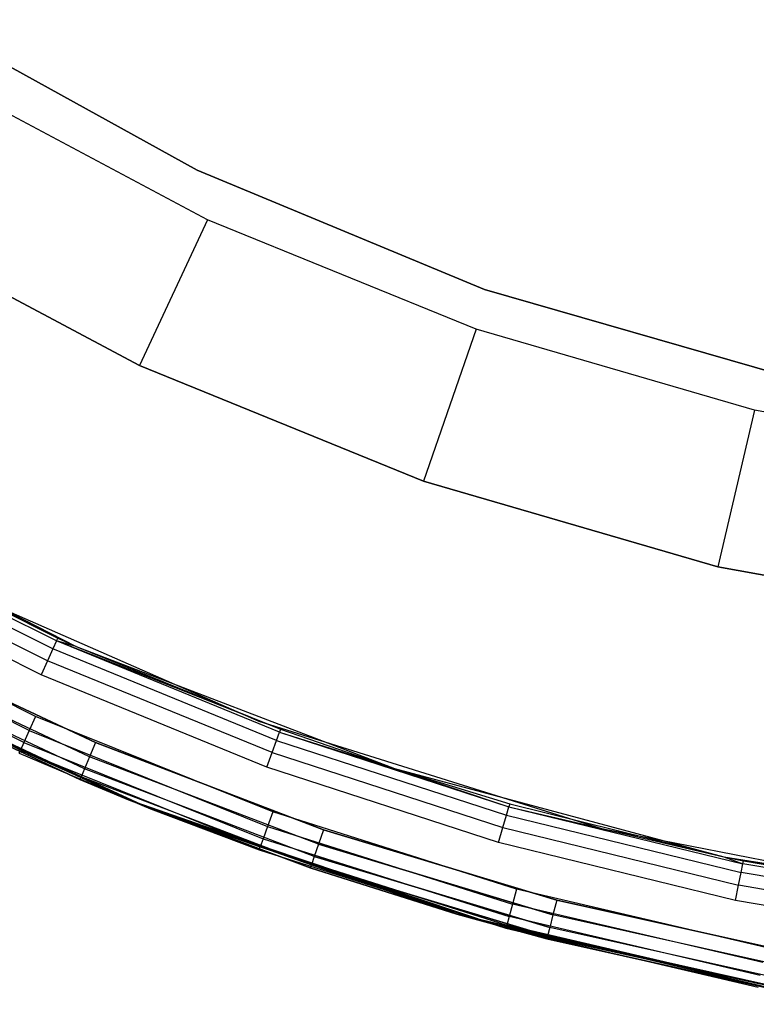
# Model space of a CAD drawing. Extents: x -4.43 to 3.97, y -4.36 to 4.03.
# Tile 3 of 32: x -1.95 to -1.04, y -4.31 to -3.09. Entities that reach past the tile are written whole.
import ezdxf

# ---------------------------------------------------------------- set-up
doc = ezdxf.new("R2010")
doc.units = 0
doc.header["$LTSCALE"] = 2.54
doc.layers.get('0').update_dxf_attribs({"color": 13, "linetype": 'CONTINUOUS'})

# ---------------------------------------------------------------- blocks, each defined once
blk = doc.blocks.new('Z_O_ENIE_CRES_STL_1')
at = {"color": 0}
for p, q in [((3.7754, -3.1083, -5.8), (3.4368, -2.9212, -5.8)), ((3.4368, -2.9212, -6.5), (3.7754, -3.1083, -6.5)), ((3.4368, -2.9212, -6.5), (3.7754, -3.1083, -6.5)), ((3.7754, -3.1083, -5.8), (3.4368, -2.9212, -5.8)), ((3.7886, -3.17, -7.6939), (3.4705, -3.0006, -7.6939)), ((3.7886, -3.17, -7.6939), (3.4705, -3.0006, -7.6939)), ((4.1329, -3.2564, -5.8), (3.7754, -3.1083, -5.8)), ((3.7754, -3.1083, -6.5), (4.1329, -3.2564, -6.5)), ((3.7754, -3.1083, -6.5), (4.1329, -3.2564, -6.5)), ((3.7754, -3.1083, -6.5), (3.7754, -3.1083, -5.8)), ((4.1329, -3.2564, -5.8), (3.7754, -3.1083, -5.8)), ((3.7754, -3.1083, -6.5), (3.7754, -3.1083, -5.8)), ((3.3676, -3.1721, -7.4939), (3.7038, -3.3511, -7.4939)), ((3.7038, -3.3511, -5.8939), (3.3676, -3.1721, -5.8939)), ((3.7038, -3.3511, -5.8939), (3.3676, -3.1721, -5.8939)), ((3.3676, -3.1721, -7.4939), (3.7038, -3.3511, -7.4939)), ((3.7886, -3.17, -7.6939), (3.7038, -3.3511, -7.4939)), ((3.7886, -3.17, -7.6939), (3.7038, -3.3511, -7.4939)), ((4.1224, -3.3057, -7.6939), (3.7886, -3.17, -7.6939)), ((4.1224, -3.3057, -7.6939), (3.7886, -3.17, -7.6939)), ((4.5046, -3.3635, -5.8), (4.1329, -3.2564, -5.8)), ((4.1329, -3.2564, -6.5), (4.5046, -3.3635, -6.5)), ((4.1329, -3.2564, -6.5), (4.5046, -3.3635, -6.5)), ((4.1329, -3.2564, -6.5), (4.1329, -3.2564, -5.8)), ((4.5046, -3.3635, -5.8), (4.1329, -3.2564, -5.8)), ((4.1329, -3.2564, -6.5), (4.1329, -3.2564, -5.8)), ((4.1224, -3.3057, -7.6939), (4.0567, -3.4946, -7.4939)), ((4.1224, -3.3057, -7.6939), (4.0567, -3.4946, -7.4939)), ((4.4684, -3.4064, -7.6939), (4.1224, -3.3057, -7.6939)), ((4.4684, -3.4064, -7.6939), (4.1224, -3.3057, -7.6939)), ((3.7038, -3.3511, -7.4939), (3.7038, -3.3511, -5.8939)), ((3.7038, -3.3511, -7.4939), (4.0567, -3.4946, -7.4939)), ((4.0567, -3.4946, -5.8939), (3.7038, -3.3511, -5.8939)), ((3.7038, -3.3511, -7.4939), (3.7038, -3.3511, -5.8939)), ((4.0567, -3.4946, -5.8939), (3.7038, -3.3511, -5.8939)), ((3.7038, -3.3511, -7.4939), (4.0567, -3.4946, -7.4939)), ((4.4684, -3.4064, -7.6939), (4.4225, -3.6011, -7.4939)), ((4.4684, -3.4064, -7.6939), (4.4225, -3.6011, -7.4939)), ((4.8229, -3.471, -7.6939), (4.4684, -3.4064, -7.6939)), ((4.8229, -3.471, -7.6939), (4.4684, -3.4064, -7.6939)), ((4.0567, -3.4946, -7.4939), (4.0567, -3.4946, -5.8939)), ((4.0567, -3.4946, -7.4939), (4.4225, -3.6011, -7.4939)), ((4.4225, -3.6011, -5.8939), (4.0567, -3.4946, -5.8939)), ((4.0567, -3.4946, -7.4939), (4.0567, -3.4946, -5.8939)), ((4.4225, -3.6011, -5.8939), (4.0567, -3.4946, -5.8939)), ((4.0567, -3.4946, -7.4939), (4.4225, -3.6011, -7.4939)), ((3.2473, -3.5074, -8), (3.625, -3.6999, -8)), ((3.6023, -3.6896, -6.55), (3.2473, -3.5074, -8)), ((3.6023, -3.6896, -6.55), (3.2473, -3.5074, -8)), ((3.2473, -3.5074, -8), (3.625, -3.6999, -8)), ((3.6007, -3.6931, -6.5309), (3.3325, -3.5596, -6.5309)), ((3.6007, -3.6931, -6.5309), (3.3325, -3.5596, -6.5309)), ((3.3343, -3.5562, -6.55), (3.6023, -3.6896, -6.55)), ((3.3343, -3.5562, -6.55), (3.6023, -3.6896, -6.55)), ((3.5962, -3.703, -6.5146), (3.3273, -3.5691, -6.5146)), ((3.5962, -3.703, -6.5146), (3.3273, -3.5691, -6.5146)), ((3.5896, -3.7178, -6.5038), (3.3196, -3.5833, -6.5038)), ((3.5896, -3.7178, -6.5038), (3.3196, -3.5833, -6.5038)), ((3.5817, -3.7352, -6.5), (3.3104, -3.6001, -6.5)), ((3.5817, -3.7352, -6.5), (3.3104, -3.6001, -6.5)), ((4.4225, -3.6011, -7.4939), (4.4225, -3.6011, -5.8939)), ((4.4225, -3.6011, -7.4939), (4.7972, -3.6694, -7.4939)), ((4.7972, -3.6694, -5.8939), (4.4225, -3.6011, -5.8939)), ((4.4225, -3.6011, -7.4939), (4.4225, -3.6011, -5.8939)), ((4.7972, -3.6694, -5.8939), (4.4225, -3.6011, -5.8939)), ((4.4225, -3.6011, -7.4939), (4.7972, -3.6694, -7.4939)), ((3.4436, -3.6136, -5.8), (3.8522, -3.7929, -5.8)), ((3.4436, -3.6136, -0.15), (3.8522, -3.7929, -0.15)), ((3.4436, -3.6136, -5.8), (3.8522, -3.7929, -5.8)), ((3.4436, -3.6136, -0.15), (3.8522, -3.7929, -0.15)), ((3.5747, -3.7869, -5.8), (3.2898, -3.6458, -5.8)), ((3.5747, -3.7869, -5.8), (3.2898, -3.6458, -5.8)), ((3.5669, -3.8043, -5.7962), (3.2806, -3.6626, -5.7962)), ((3.5669, -3.8043, -5.7962), (3.2806, -3.6626, -5.7962)), ((3.5602, -3.8192, -5.7854), (3.2729, -3.6769, -5.7854)), ((3.5602, -3.8192, -5.7854), (3.2729, -3.6769, -5.7854)), ((3.5558, -3.829, -5.7691), (3.2677, -3.6864, -5.7691)), ((3.5558, -3.829, -5.7691), (3.2677, -3.6864, -5.7691)), ((3.3748, -3.6908, -6.5), (3.6492, -3.8194, -6.5)), ((3.6492, -3.8194, -8), (3.3748, -3.6908, -8)), ((3.3748, -3.6908, -6.5), (3.6492, -3.8194, -6.5)), ((3.6492, -3.8194, -8), (3.3748, -3.6908, -8)), ((3.6007, -3.6931, -6.5309), (3.5962, -3.703, -6.5146)), ((3.6007, -3.6931, -6.5309), (3.5962, -3.703, -6.5146)), ((3.6007, -3.6931, -6.5309), (3.6023, -3.6896, -6.55)), ((3.6007, -3.6931, -6.5309), (3.6023, -3.6896, -6.55)), ((3.878, -3.8065, -6.5309), (3.6007, -3.6931, -6.5309)), ((3.8793, -3.8029, -6.55), (3.6007, -3.6931, -6.5309)), ((3.878, -3.8065, -6.5309), (3.6007, -3.6931, -6.5309)), ((3.8793, -3.8029, -6.55), (3.6007, -3.6931, -6.5309)), ((3.625, -3.6999, -6.55), (3.6007, -3.6931, -6.5309)), ((3.625, -3.6999, -6.55), (3.6007, -3.6931, -6.5309)), ((3.6023, -3.6896, -6.55), (3.625, -3.6999, -8)), ((3.6023, -3.6896, -6.55), (3.625, -3.6999, -8)), ((3.6023, -3.6896, -6.55), (3.625, -3.6999, -6.55)), ((3.6023, -3.6896, -6.55), (3.625, -3.6999, -6.55)), ((3.5962, -3.703, -6.5146), (3.5896, -3.7178, -6.5038)), ((3.5962, -3.703, -6.5146), (3.5896, -3.7178, -6.5038)), ((3.8743, -3.8167, -6.5146), (3.5962, -3.703, -6.5146)), ((3.8743, -3.8167, -6.5146), (3.5962, -3.703, -6.5146)), ((3.625, -3.6999, -8), (4.0208, -3.8518, -8)), ((3.625, -3.6999, -8), (3.8793, -3.8029, -6.55)), ((3.625, -3.6999, -8), (4.0208, -3.8518, -8)), ((3.625, -3.6999, -6.55), (3.625, -3.6999, -8)), ((3.625, -3.6999, -6.55), (3.625, -3.6999, -8)), ((3.625, -3.6999, -6.55), (3.8793, -3.8029, -6.55)), ((3.625, -3.6999, -8), (3.8793, -3.8029, -6.55)), ((3.625, -3.6999, -6.55), (3.8793, -3.8029, -6.55)), ((3.6901, -3.8906, -5.8), (3.2984, -3.7073, -5.8)), ((3.2984, -3.7073, -6.5), (3.6901, -3.8906, -6.5)), ((3.6901, -3.8906, -5.8), (3.2984, -3.7073, -5.8)), ((3.2984, -3.7073, -6.5), (3.6901, -3.8906, -6.5)), ((3.7177, -3.9017), (3.305, -3.7108)), ((3.7177, -3.9017), (3.305, -3.7108)), ((3.6418, -3.837, -6.5038), (3.366, -3.7078, -6.5038)), ((3.6418, -3.837, -6.5038), (3.366, -3.7078, -6.5038)), ((3.6418, -3.837, -7.9962), (3.366, -3.7078, -7.9962)), ((3.6418, -3.837, -7.9962), (3.366, -3.7078, -7.9962)), ((3.5896, -3.7178, -6.5038), (3.5817, -3.7352, -6.5)), ((3.5896, -3.7178, -6.5038), (3.5817, -3.7352, -6.5)), ((3.8687, -3.8319, -6.5038), (3.5896, -3.7178, -6.5038)), ((3.8687, -3.8319, -6.5038), (3.5896, -3.7178, -6.5038)), ((3.6354, -3.852, -6.5146), (3.3586, -3.7222, -6.5146)), ((3.6354, -3.852, -6.5146), (3.3586, -3.7222, -6.5146)), ((3.6354, -3.852, -7.9854), (3.3586, -3.7222, -7.9854)), ((3.6354, -3.852, -7.9854), (3.3586, -3.7222, -7.9854)), ((3.6297, -3.8655, -6.55), (3.3519, -3.7352, -6.55)), ((3.3519, -3.7352, -7.95), (3.6297, -3.8655, -7.95)), ((3.6297, -3.8655, -6.55), (3.3519, -3.7352, -6.55)), ((3.3519, -3.7352, -7.95), (3.6297, -3.8655, -7.95)), ((3.6312, -3.862, -6.5309), (3.3536, -3.7319, -6.5309)), ((3.6312, -3.862, -6.5309), (3.3536, -3.7319, -6.5309)), ((3.6312, -3.862, -7.9691), (3.3536, -3.7319, -7.9691)), ((3.6312, -3.862, -7.9691), (3.3536, -3.7319, -7.9691)), ((3.8621, -3.8499, -6.5), (3.5817, -3.7352, -6.5)), ((3.8621, -3.8499, -6.5), (3.5817, -3.7352, -6.5)), ((3.5747, -3.7869, -5.8), (3.5669, -3.8043, -5.7962)), ((3.5747, -3.7869, -5.8), (3.5669, -3.8043, -5.7962)), ((3.8696, -3.9057, -5.8), (3.5747, -3.7869, -5.8)), ((3.8696, -3.9057, -5.8), (3.5747, -3.7869, -5.8)), ((3.5669, -3.8043, -5.7962), (3.5602, -3.8192, -5.7854)), ((3.5669, -3.8043, -5.7962), (3.5602, -3.8192, -5.7854)), ((3.5669, -3.8043, -5.7962), (3.8631, -3.9237, -5.7962)), ((3.5669, -3.8043, -5.7962), (3.8631, -3.9237, -5.7962)), ((3.8522, -3.7929, -5.8), (4.2781, -3.9261, -5.8)), ((3.8522, -3.7929, -0.15), (3.8522, -3.7929, -5.8)), ((3.8522, -3.7929, -0.15), (3.8522, -3.7929, -5.8)), ((3.8522, -3.7929, -0.15), (4.2781, -3.9261, -0.15)), ((3.8522, -3.7929, -5.8), (4.2781, -3.9261, -5.8)), ((3.8522, -3.7929, -0.15), (4.2781, -3.9261, -0.15)), ((3.8793, -3.8029, -6.55), (3.878, -3.8065, -6.5309)), ((3.8793, -3.8029, -6.55), (3.878, -3.8065, -6.5309)), ((3.8793, -3.8029, -6.55), (4.0208, -3.8518, -8)), ((3.8793, -3.8029, -6.55), (4.0208, -3.8518, -8)), ((3.8793, -3.8029, -6.55), (4.0208, -3.8518, -6.55)), ((3.8793, -3.8029, -6.55), (4.0208, -3.8518, -6.55)), ((3.8687, -3.8319, -6.5038), (3.8743, -3.8167, -6.5146)), ((3.8687, -3.8319, -6.5038), (3.8743, -3.8167, -6.5146)), ((3.8743, -3.8167, -6.5146), (3.878, -3.8065, -6.5309)), ((3.8743, -3.8167, -6.5146), (3.878, -3.8065, -6.5309)), ((3.8743, -3.8167, -6.5146), (4.16, -3.9095, -6.5146)), ((3.8743, -3.8167, -6.5146), (4.16, -3.9095, -6.5146)), ((3.878, -3.8065, -6.5309), (4.0208, -3.8518, -6.55)), ((3.878, -3.8065, -6.5309), (4.0208, -3.8518, -6.55)), ((3.878, -3.8065, -6.5309), (4.1629, -3.8991, -6.5309)), ((3.878, -3.8065, -6.5309), (4.1629, -3.8991, -6.5309)), ((3.5542, -3.8325, -5.75), (3.5558, -3.829, -5.7691)), ((3.5542, -3.8325, -5.75), (3.5558, -3.829, -5.7691)), ((3.5602, -3.8192, -5.7854), (3.5558, -3.829, -5.7691)), ((3.5602, -3.8192, -5.7854), (3.5558, -3.829, -5.7691)), ((3.5558, -3.829, -5.7691), (3.7177, -3.9017, -5.75)), ((3.5558, -3.829, -5.7691), (3.7177, -3.9017, -5.75)), ((3.5558, -3.829, -5.7691), (3.8539, -3.9492, -5.7691)), ((3.5558, -3.829, -5.7691), (3.8539, -3.9492, -5.7691)), ((3.5602, -3.8192, -5.7854), (3.8576, -3.939, -5.7854)), ((3.5602, -3.8192, -5.7854), (3.8576, -3.939, -5.7854)), ((3.6492, -3.8194, -6.5), (3.6418, -3.837, -6.5038)), ((3.6492, -3.8194, -6.5), (3.6418, -3.837, -6.5038)), ((3.6492, -3.8194, -8), (3.6418, -3.837, -7.9962)), ((3.6492, -3.8194, -8), (3.6418, -3.837, -7.9962)), ((3.6492, -3.8194, -6.5), (3.9324, -3.9277, -6.5)), ((3.9324, -3.9277, -8), (3.6492, -3.8194, -8)), ((3.6492, -3.8194, -6.5), (3.9324, -3.9277, -6.5)), ((3.9324, -3.9277, -8), (3.6492, -3.8194, -8)), ((3.5542, -3.8325, -5.75), (3.7177, -3.9017)), ((3.5542, -3.8325, -5.75), (3.7177, -3.9017)), ((3.5542, -3.8325, -5.75), (3.7177, -3.9017, -5.75)), ((3.5542, -3.8325, -5.75), (3.7177, -3.9017, -5.75)), ((3.6418, -3.837, -6.5038), (3.6354, -3.852, -6.5146)), ((3.6418, -3.837, -6.5038), (3.6354, -3.852, -6.5146)), ((3.6418, -3.837, -7.9962), (3.6354, -3.852, -7.9854)), ((3.6418, -3.837, -7.9962), (3.6354, -3.852, -7.9854)), ((3.9262, -3.9458, -6.5038), (3.6418, -3.837, -6.5038)), ((3.9262, -3.9458, -6.5038), (3.6418, -3.837, -6.5038)), ((3.9262, -3.9458, -7.9962), (3.6418, -3.837, -7.9962)), ((3.9262, -3.9458, -7.9962), (3.6418, -3.837, -7.9962)), ((3.8621, -3.8499, -6.5), (3.8687, -3.8319, -6.5038)), ((3.8621, -3.8499, -6.5), (3.8687, -3.8319, -6.5038)), ((3.8687, -3.8319, -6.5038), (4.1555, -3.9251, -6.5038)), ((3.8687, -3.8319, -6.5038), (4.1555, -3.9251, -6.5038)), ((3.6354, -3.852, -6.5146), (3.6312, -3.862, -6.5309)), ((3.6354, -3.852, -6.5146), (3.6312, -3.862, -6.5309)), ((3.6354, -3.852, -7.9854), (3.6312, -3.862, -7.9691)), ((3.6354, -3.852, -7.9854), (3.6312, -3.862, -7.9691)), ((3.921, -3.9612, -6.5146), (3.6354, -3.852, -6.5146)), ((3.921, -3.9612, -6.5146), (3.6354, -3.852, -6.5146)), ((3.921, -3.9612, -7.9854), (3.6354, -3.852, -7.9854)), ((3.921, -3.9612, -7.9854), (3.6354, -3.852, -7.9854)), ((4.1503, -3.9435, -6.5), (3.8621, -3.8499, -6.5)), ((4.1503, -3.9435, -6.5), (3.8621, -3.8499, -6.5)), ((4.0208, -3.8518, -8), (4.4303, -3.9615, -8)), ((4.0208, -3.8518, -8), (4.164, -3.8954, -6.55)), ((4.0208, -3.8518, -8), (4.4303, -3.9615, -8)), ((4.0208, -3.8518, -6.55), (4.0208, -3.8518, -8)), ((4.0208, -3.8518, -6.55), (4.0208, -3.8518, -8)), ((4.0208, -3.8518, -6.55), (4.164, -3.8954, -6.55)), ((4.0208, -3.8518, -8), (4.164, -3.8954, -6.55)), ((4.0208, -3.8518, -6.55), (4.164, -3.8954, -6.55)), ((4.0208, -3.8518, -6.55), (4.1629, -3.8991, -6.5309)), ((4.0208, -3.8518, -6.55), (4.1629, -3.8991, -6.5309)), ((3.6297, -3.8655, -6.55), (3.6312, -3.862, -6.5309)), ((3.6297, -3.8655, -6.55), (3.6312, -3.862, -6.5309)), ((3.6297, -3.8655, -7.95), (3.6312, -3.862, -7.9691)), ((3.6297, -3.8655, -7.95), (3.6312, -3.862, -7.9691)), ((3.6901, -3.8906, -6.55), (3.6297, -3.8655, -6.55)), ((3.6297, -3.8655, -6.55), (3.6297, -3.8655, -7.95)), ((3.6297, -3.8655, -7.95), (3.6901, -3.8906, -7.95)), ((3.6297, -3.8655, -6.55), (3.6297, -3.8655, -7.95)), ((3.6901, -3.8906, -6.55), (3.6297, -3.8655, -6.55)), ((3.6297, -3.8655, -7.95), (3.6901, -3.8906, -7.95)), ((3.6901, -3.8906, -6.55), (3.6312, -3.862, -6.5309)), ((3.6901, -3.8906, -6.55), (3.6312, -3.862, -6.5309)), ((3.9175, -3.9714, -6.5309), (3.6312, -3.862, -6.5309)), ((3.9175, -3.9714, -6.5309), (3.6312, -3.862, -6.5309)), ((3.6312, -3.862, -7.9691), (3.6901, -3.8906, -7.95)), ((3.9175, -3.9714, -7.9691), (3.6312, -3.862, -7.9691)), ((3.9175, -3.9714, -7.9691), (3.6312, -3.862, -7.9691)), ((3.6312, -3.862, -7.9691), (3.6901, -3.8906, -7.95)), ((4.0985, -4.0326, -5.8), (3.6901, -3.8906, -5.8)), ((3.6901, -3.8906, -5.8), (3.6901, -3.8906, -6.5)), ((3.6901, -3.8906, -6.5), (4.0985, -4.0326, -6.5)), ((3.6901, -3.8906, -5.8), (3.6901, -3.8906, -6.5)), ((4.0985, -4.0326, -5.8), (3.6901, -3.8906, -5.8)), ((3.6901, -3.8906, -6.5), (4.0985, -4.0326, -6.5)), ((3.9162, -3.975, -6.55), (3.6901, -3.8906, -6.55)), ((3.6901, -3.8906, -6.55), (3.6901, -3.8906, -7.95)), ((3.6901, -3.8906, -7.95), (3.9162, -3.975, -7.95)), ((3.6901, -3.8906, -6.55), (3.6901, -3.8906, -7.95)), ((3.6901, -3.8906, -6.55), (3.9175, -3.9714, -6.5309)), ((3.6901, -3.8906, -6.55), (3.9175, -3.9714, -6.5309)), ((3.9162, -3.975, -6.55), (3.6901, -3.8906, -6.55)), ((3.9175, -3.9714, -7.9691), (3.6901, -3.8906, -7.95)), ((3.9175, -3.9714, -7.9691), (3.6901, -3.8906, -7.95)), ((3.6901, -3.8906, -7.95), (3.9162, -3.975, -7.95)), ((3.7177, -3.9017), (3.8527, -3.9528, -5.75)), ((4.1487, -4.0469), (3.7177, -3.9017)), ((3.7177, -3.9017, -5.75), (3.7177, -3.9017)), ((3.7177, -3.9017, -5.75), (3.7177, -3.9017)), ((3.7177, -3.9017, -5.75), (3.8527, -3.9528, -5.75)), ((3.7177, -3.9017), (3.8527, -3.9528, -5.75)), ((4.1487, -4.0469), (3.7177, -3.9017)), ((3.7177, -3.9017, -5.75), (3.8527, -3.9528, -5.75)), ((3.7177, -3.9017, -5.75), (3.8539, -3.9492, -5.7691)), ((3.7177, -3.9017, -5.75), (3.8539, -3.9492, -5.7691)), ((4.16, -3.9095, -6.5146), (4.1629, -3.8991, -6.5309)), ((4.16, -3.9095, -6.5146), (4.1629, -3.8991, -6.5309)), ((4.164, -3.8954, -6.55), (4.1629, -3.8991, -6.5309)), ((4.164, -3.8954, -6.55), (4.1629, -3.8991, -6.5309)), ((4.1629, -3.8991, -6.5309), (4.4303, -3.9615, -6.55)), ((4.1629, -3.8991, -6.5309), (4.4303, -3.9615, -6.55)), ((4.1629, -3.8991, -6.5309), (4.4539, -3.9703, -6.5309)), ((4.1629, -3.8991, -6.5309), (4.4539, -3.9703, -6.5309)), ((4.164, -3.8954, -6.55), (4.4303, -3.9615, -8)), ((4.164, -3.8954, -6.55), (4.4303, -3.9615, -8)), ((4.164, -3.8954, -6.55), (4.4303, -3.9615, -6.55)), ((4.164, -3.8954, -6.55), (4.4303, -3.9615, -6.55)), ((3.8696, -3.9057, -5.8), (3.8631, -3.9237, -5.7962)), ((3.8696, -3.9057, -5.8), (3.8631, -3.9237, -5.7962)), ((4.1726, -4.0017, -5.8), (3.8696, -3.9057, -5.8)), ((4.1726, -4.0017, -5.8), (3.8696, -3.9057, -5.8)), ((4.1555, -3.9251, -6.5038), (4.16, -3.9095, -6.5146)), ((4.1555, -3.9251, -6.5038), (4.16, -3.9095, -6.5146)), ((4.16, -3.9095, -6.5146), (4.4517, -3.981, -6.5146)), ((4.16, -3.9095, -6.5146), (4.4517, -3.981, -6.5146)), ((3.8631, -3.9237, -5.7962), (3.8576, -3.939, -5.7854)), ((3.8631, -3.9237, -5.7962), (3.8576, -3.939, -5.7854)), ((3.8631, -3.9237, -5.7962), (4.1676, -4.0201, -5.7962)), ((3.8631, -3.9237, -5.7962), (4.1676, -4.0201, -5.7962)), ((4.1503, -3.9435, -6.5), (4.1555, -3.9251, -6.5038)), ((4.1503, -3.9435, -6.5), (4.1555, -3.9251, -6.5038)), ((4.1555, -3.9251, -6.5038), (4.4485, -3.9968, -6.5038)), ((4.1555, -3.9251, -6.5038), (4.4485, -3.9968, -6.5038)), ((4.2781, -3.9261, -5.8), (4.716, -4.0116, -5.8)), ((4.2781, -3.9261, -0.15), (4.2781, -3.9261, -5.8)), ((4.2781, -3.9261, -0.15), (4.2781, -3.9261, -5.8)), ((4.2781, -3.9261, -0.15), (4.716, -4.0116, -0.15)), ((4.2781, -3.9261, -5.8), (4.716, -4.0116, -5.8)), ((4.2781, -3.9261, -0.15), (4.716, -4.0116, -0.15)), ((3.8576, -3.939, -5.7854), (3.8539, -3.9492, -5.7691)), ((3.8576, -3.939, -5.7854), (3.8539, -3.9492, -5.7691)), ((3.8576, -3.939, -5.7854), (4.1633, -4.0357, -5.7854)), ((3.8576, -3.939, -5.7854), (4.1633, -4.0357, -5.7854)), ((3.9324, -3.9277, -6.5), (3.9262, -3.9458, -6.5038)), ((3.9324, -3.9277, -6.5), (3.9262, -3.9458, -6.5038)), ((3.9324, -3.9277, -8), (3.9262, -3.9458, -7.9962)), ((3.9324, -3.9277, -8), (3.9262, -3.9458, -7.9962)), ((3.9324, -3.9277, -6.5), (4.2226, -4.0151, -6.5)), ((4.2226, -4.0151, -8), (3.9324, -3.9277, -8)), ((3.9324, -3.9277, -6.5), (4.2226, -4.0151, -6.5)), ((4.2226, -4.0151, -8), (3.9324, -3.9277, -8)), ((3.8527, -3.9528, -5.75), (3.8539, -3.9492, -5.7691)), ((3.8527, -3.9528, -5.75), (3.8539, -3.9492, -5.7691)), ((3.8539, -3.9492, -5.7691), (4.1487, -4.0469, -5.75)), ((3.8539, -3.9492, -5.7691), (4.1487, -4.0469, -5.75)), ((3.8539, -3.9492, -5.7691), (4.1604, -4.0462, -5.7691)), ((3.8539, -3.9492, -5.7691), (4.1604, -4.0462, -5.7691)), ((3.9262, -3.9458, -6.5038), (3.921, -3.9612, -6.5146)), ((3.9262, -3.9458, -6.5038), (3.921, -3.9612, -6.5146)), ((3.9262, -3.9458, -7.9962), (3.921, -3.9612, -7.9854)), ((3.9262, -3.9458, -7.9962), (3.921, -3.9612, -7.9854)), ((4.2178, -4.0336, -6.5038), (3.9262, -3.9458, -6.5038)), ((4.2178, -4.0336, -6.5038), (3.9262, -3.9458, -6.5038)), ((3.9262, -3.9458, -7.9962), (4.2178, -4.0336, -7.9962)), ((3.9262, -3.9458, -7.9962), (4.2178, -4.0336, -7.9962)), ((4.4446, -4.0156, -6.5), (4.1503, -3.9435, -6.5)), ((4.4446, -4.0156, -6.5), (4.1503, -3.9435, -6.5)), ((3.8527, -3.9528, -5.75), (4.1487, -4.0469)), ((3.8527, -3.9528, -5.75), (4.1487, -4.0469)), ((3.8527, -3.9528, -5.75), (4.1487, -4.0469, -5.75)), ((3.8527, -3.9528, -5.75), (4.1487, -4.0469, -5.75)), ((3.921, -3.9612, -6.5146), (3.9175, -3.9714, -6.5309)), ((3.921, -3.9612, -6.5146), (3.9175, -3.9714, -6.5309)), ((3.921, -3.9612, -7.9854), (3.9175, -3.9714, -7.9691)), ((3.921, -3.9612, -7.9854), (3.9175, -3.9714, -7.9691)), ((4.2137, -4.0493, -6.5146), (3.921, -3.9612, -6.5146)), ((4.2137, -4.0493, -6.5146), (3.921, -3.9612, -6.5146)), ((3.921, -3.9612, -7.9854), (4.2137, -4.0493, -7.9854)), ((3.921, -3.9612, -7.9854), (4.2137, -4.0493, -7.9854)), ((4.4303, -3.9615, -8), (4.849, -4.0278, -8)), ((4.4303, -3.9615, -8), (4.849, -4.0278, -8)), ((4.4303, -3.9615, -8), (4.7499, -4.0162, -6.55)), ((4.4303, -3.9615, -8), (4.7499, -4.0162, -6.55)), ((4.4303, -3.9615, -8), (4.4547, -3.9666, -6.55)), ((4.4303, -3.9615, -6.55), (4.4303, -3.9615, -8)), ((4.4303, -3.9615, -6.55), (4.4303, -3.9615, -8)), ((4.4303, -3.9615, -6.55), (4.4547, -3.9666, -6.55)), ((4.4303, -3.9615, -8), (4.4547, -3.9666, -6.55)), ((4.4303, -3.9615, -6.55), (4.4547, -3.9666, -6.55)), ((4.4303, -3.9615, -6.55), (4.4539, -3.9703, -6.5309)), ((4.4303, -3.9615, -6.55), (4.4539, -3.9703, -6.5309)), ((3.9162, -3.975, -6.55), (3.9175, -3.9714, -6.5309)), ((3.9162, -3.975, -6.55), (3.9175, -3.9714, -6.5309)), ((3.9162, -3.975, -7.95), (3.9175, -3.9714, -7.9691)), ((3.9162, -3.975, -7.95), (3.9175, -3.9714, -7.9691)), ((4.0985, -4.0326, -6.55), (3.9162, -3.975, -6.55)), ((3.9162, -3.975, -6.55), (3.9162, -3.975, -7.95)), ((3.9162, -3.975, -7.95), (4.0985, -4.0326, -7.95)), ((3.9162, -3.975, -6.55), (3.9162, -3.975, -7.95)), ((4.0985, -4.0326, -6.55), (3.9162, -3.975, -6.55)), ((3.9162, -3.975, -7.95), (4.0985, -4.0326, -7.95)), ((4.211, -4.0597, -6.5309), (3.9175, -3.9714, -6.5309)), ((3.9175, -3.9714, -6.5309), (4.0985, -4.0326, -6.55)), ((3.9175, -3.9714, -6.5309), (4.0985, -4.0326, -6.55)), ((4.211, -4.0597, -6.5309), (3.9175, -3.9714, -6.5309)), ((3.9175, -3.9714, -7.9691), (4.0985, -4.0326, -7.95)), ((3.9175, -3.9714, -7.9691), (4.0985, -4.0326, -7.95)), ((3.9175, -3.9714, -7.9691), (4.211, -4.0597, -7.9691)), ((3.9175, -3.9714, -7.9691), (4.211, -4.0597, -7.9691)), ((4.4517, -3.981, -6.5146), (4.4539, -3.9703, -6.5309)), ((4.4517, -3.981, -6.5146), (4.4539, -3.9703, -6.5309)), ((4.4539, -3.9703, -6.5309), (4.4547, -3.9666, -6.55)), ((4.4539, -3.9703, -6.5309), (4.4547, -3.9666, -6.55)), ((4.7494, -4.0199, -6.5309), (4.4539, -3.9703, -6.5309)), ((4.7494, -4.0199, -6.5309), (4.4539, -3.9703, -6.5309)), ((4.4547, -3.9666, -6.55), (4.7499, -4.0162, -6.55)), ((4.4547, -3.9666, -6.55), (4.7499, -4.0162, -6.55)), ((4.4485, -3.9968, -6.5038), (4.4517, -3.981, -6.5146)), ((4.4485, -3.9968, -6.5038), (4.4517, -3.981, -6.5146)), ((4.748, -4.0307, -6.5146), (4.4517, -3.981, -6.5146)), ((4.748, -4.0307, -6.5146), (4.4517, -3.981, -6.5146)), ((4.4446, -4.0156, -6.5), (4.4485, -3.9968, -6.5038)), ((4.4446, -4.0156, -6.5), (4.4485, -3.9968, -6.5038)), ((4.7459, -4.0468, -6.5038), (4.4485, -3.9968, -6.5038)), ((4.7459, -4.0468, -6.5038), (4.4485, -3.9968, -6.5038)), ((4.1726, -4.0017, -5.8), (4.1676, -4.0201, -5.7962)), ((4.1726, -4.0017, -5.8), (4.1676, -4.0201, -5.7962)), ((4.4822, -4.0741, -5.8), (4.1726, -4.0017, -5.8)), ((4.4822, -4.0741, -5.8), (4.1726, -4.0017, -5.8)), ((4.1676, -4.0201, -5.7962), (4.1633, -4.0357, -5.7854)), ((4.1676, -4.0201, -5.7962), (4.1633, -4.0357, -5.7854)), ((4.4786, -4.0929, -5.7962), (4.1676, -4.0201, -5.7962)), ((4.4786, -4.0929, -5.7962), (4.1676, -4.0201, -5.7962)), ((4.2226, -4.0151, -6.5), (4.2178, -4.0336, -6.5038)), ((4.2226, -4.0151, -6.5), (4.2178, -4.0336, -6.5038)), ((4.2226, -4.0151, -8), (4.2178, -4.0336, -7.9962)), ((4.2226, -4.0151, -8), (4.2178, -4.0336, -7.9962)), ((4.2226, -4.0151, -6.5), (4.5185, -4.081, -6.5)), ((4.5185, -4.081, -8), (4.2226, -4.0151, -8)), ((4.2226, -4.0151, -6.5), (4.5185, -4.081, -6.5)), ((4.5185, -4.081, -8), (4.2226, -4.0151, -8)), ((4.7434, -4.0657, -6.5), (4.4446, -4.0156, -6.5)), ((4.7434, -4.0657, -6.5), (4.4446, -4.0156, -6.5)), ((4.5193, -4.132, -5.8), (4.0985, -4.0326, -5.8)), ((4.0985, -4.0326, -5.8), (4.0985, -4.0326, -6.5)), ((4.0985, -4.0326, -6.5), (4.5193, -4.132, -6.5)), ((4.0985, -4.0326, -5.8), (4.0985, -4.0326, -6.5)), ((4.5193, -4.132, -5.8), (4.0985, -4.0326, -5.8)), ((4.0985, -4.0326, -6.5), (4.5193, -4.132, -6.5)), ((4.21, -4.0634, -6.55), (4.0985, -4.0326, -6.55)), ((4.0985, -4.0326, -6.55), (4.0985, -4.0326, -7.95)), ((4.0985, -4.0326, -7.95), (4.21, -4.0634, -7.95)), ((4.0985, -4.0326, -6.55), (4.0985, -4.0326, -7.95)), ((4.0985, -4.0326, -6.55), (4.211, -4.0597, -6.5309)), ((4.21, -4.0634, -6.55), (4.0985, -4.0326, -6.55)), ((4.0985, -4.0326, -6.55), (4.211, -4.0597, -6.5309)), ((4.0985, -4.0326, -7.95), (4.21, -4.0634, -7.95)), ((4.0985, -4.0326, -7.95), (4.211, -4.0597, -7.9691)), ((4.0985, -4.0326, -7.95), (4.211, -4.0597, -7.9691)), ((4.1633, -4.0357, -5.7854), (4.1604, -4.0462, -5.7691)), ((4.1633, -4.0357, -5.7854), (4.1604, -4.0462, -5.7691)), ((4.4755, -4.1088, -5.7854), (4.1633, -4.0357, -5.7854)), ((4.4755, -4.1088, -5.7854), (4.1633, -4.0357, -5.7854)), ((4.2178, -4.0336, -6.5038), (4.2137, -4.0493, -6.5146)), ((4.2178, -4.0336, -6.5038), (4.2137, -4.0493, -6.5146)), ((4.2178, -4.0336, -7.9962), (4.2137, -4.0493, -7.9854)), ((4.2178, -4.0336, -7.9962), (4.2137, -4.0493, -7.9854)), ((4.5151, -4.0998, -6.5038), (4.2178, -4.0336, -6.5038)), ((4.5151, -4.0998, -6.5038), (4.2178, -4.0336, -6.5038)), ((4.5151, -4.0998, -7.9962), (4.2178, -4.0336, -7.9962)), ((4.5151, -4.0998, -7.9962), (4.2178, -4.0336, -7.9962)), ((4.1487, -4.0469, -5.75), (4.1604, -4.0462, -5.7691)), ((4.1487, -4.0469, -5.75), (4.1604, -4.0462, -5.7691)), ((4.1487, -4.0469, -5.75), (4.1487, -4.0469)), ((4.1487, -4.0469, -5.75), (4.1487, -4.0469)), ((4.1487, -4.0469, -5.75), (4.5928, -4.1447)), ((4.5928, -4.1447), (4.1487, -4.0469)), ((4.1487, -4.0469, -5.75), (4.5928, -4.1447)), ((4.1487, -4.0469, -5.75), (4.1594, -4.0499, -5.75)), ((4.5928, -4.1447), (4.1487, -4.0469)), ((4.1487, -4.0469, -5.75), (4.1594, -4.0499, -5.75)), ((4.1604, -4.0462, -5.7691), (4.1594, -4.0499, -5.75)), ((4.1604, -4.0462, -5.7691), (4.1594, -4.0499, -5.75)), ((4.4734, -4.1194, -5.7691), (4.1604, -4.0462, -5.7691)), ((4.4734, -4.1194, -5.7691), (4.1604, -4.0462, -5.7691)), ((4.2137, -4.0493, -6.5146), (4.211, -4.0597, -6.5309)), ((4.2137, -4.0493, -6.5146), (4.211, -4.0597, -6.5309)), ((4.2137, -4.0493, -7.9854), (4.211, -4.0597, -7.9691)), ((4.2137, -4.0493, -7.9854), (4.211, -4.0597, -7.9691)), ((4.5121, -4.1157, -6.5146), (4.2137, -4.0493, -6.5146)), ((4.5121, -4.1157, -6.5146), (4.2137, -4.0493, -6.5146)), ((4.5121, -4.1157, -7.9854), (4.2137, -4.0493, -7.9854)), ((4.5121, -4.1157, -7.9854), (4.2137, -4.0493, -7.9854)), ((4.1594, -4.0499, -5.75), (4.5928, -4.1447)), ((4.1594, -4.0499, -5.75), (4.5928, -4.1447)), ((4.1594, -4.0499, -5.75), (4.4727, -4.1232, -5.75)), ((4.1594, -4.0499, -5.75), (4.4727, -4.1232, -5.75)), ((4.21, -4.0634, -6.55), (4.211, -4.0597, -6.5309)), ((4.21, -4.0634, -6.55), (4.211, -4.0597, -6.5309)), ((4.211, -4.0597, -7.9691), (4.21, -4.0634, -7.95)), ((4.211, -4.0597, -7.9691), (4.21, -4.0634, -7.95)), ((4.5101, -4.1264, -6.5309), (4.211, -4.0597, -6.5309)), ((4.5101, -4.1264, -6.5309), (4.211, -4.0597, -6.5309)), ((4.5101, -4.1264, -7.9691), (4.211, -4.0597, -7.9691)), ((4.5101, -4.1264, -7.9691), (4.211, -4.0597, -7.9691)), ((4.5094, -4.1301, -6.55), (4.21, -4.0634, -6.55)), ((4.21, -4.0634, -6.55), (4.21, -4.0634, -7.95)), ((4.21, -4.0634, -7.95), (4.5094, -4.1301, -7.95)), ((4.21, -4.0634, -6.55), (4.21, -4.0634, -7.95)), ((4.5094, -4.1301, -6.55), (4.21, -4.0634, -6.55)), ((4.21, -4.0634, -7.95), (4.5094, -4.1301, -7.95))]:
    blk.add_line(p, q, dxfattribs=at)

msp = doc.modelspace()

# ---------------------------------------------------------------- block references
at = {"color": 0}
msp.add_blockref('Z_O_ENIE_CRES_STL_1', (-5.5067, -0.1662, 4.3834), dxfattribs=at)

doc.saveas('drawing.dxf')
